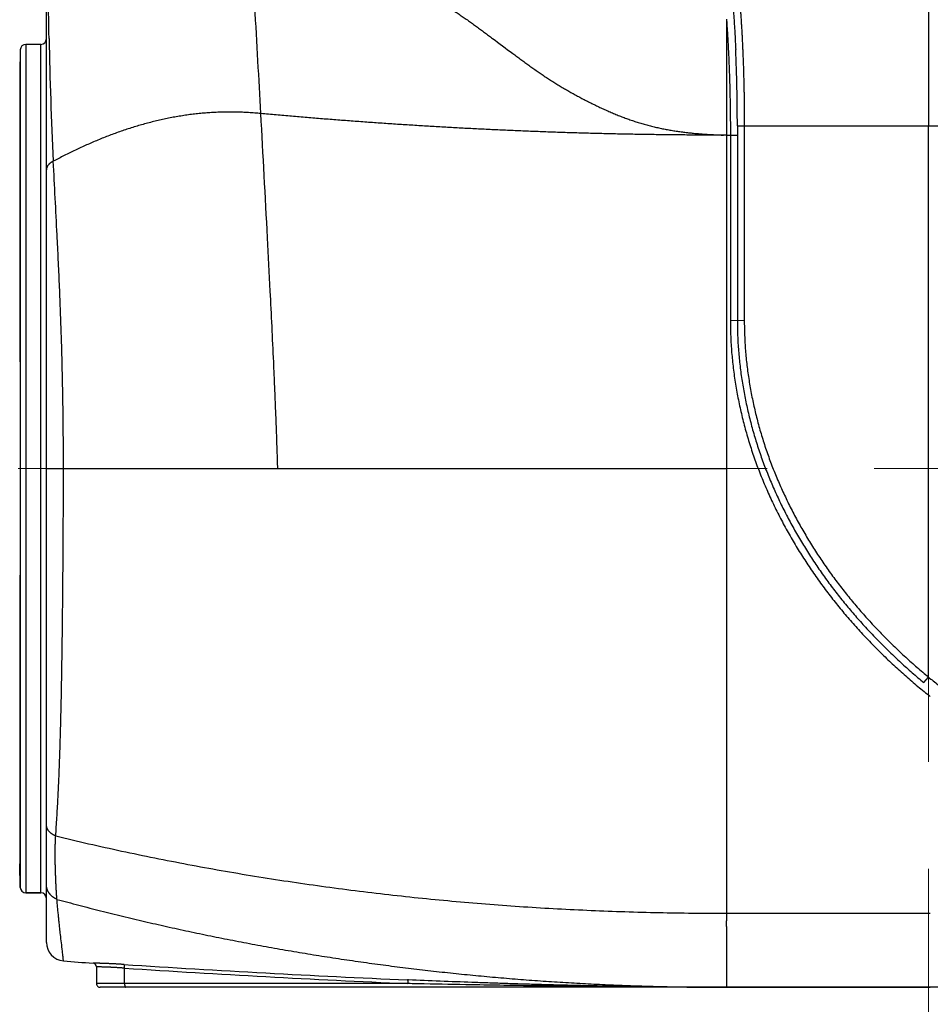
# Model space of a CAD drawing. Header units: millimetres. Extents: x 0 to 1071, y 0 to 742.
# Tile 92 of 130: x 400 to 425, y 430 to 457. Entities that reach past the tile are written whole.
import ezdxf

# ---------------------------------------------------------------- set-up
doc = ezdxf.new("R2010")
doc.units = ezdxf.units.MM
doc.header["$LTSCALE"] = 0.454724
doc.linetypes.add('CENTER', pattern=[50.8, 31.75, -6.35, 6.35, -6.35])
doc.layers.add('NoLayerName_001', color=7, linetype='Continuous')
doc.layers.add('NoLayerName_007', color=7, linetype='Continuous')
doc.styles.get("Standard").update_dxf_attribs({"font": 'txt', "bigfont": 'extfont2'})
doc.dimstyles.get("Standard").update_dxf_attribs({"dimtxt": 2.5, "dimasz": 2.5, "dimexe": 1, "dimexo": 1, "dimtad": 1, "dimdec": 3, "dimzin": 0, "dimdsep": 46, "dimtxsty": 'Standard', "dimcen": 2.5, "dimadec": 3, "dimazin": 0, "dimtfac": 0.75, "dimtdec": 3, "dimtmove": 0, "dimatfit": 3, "dimfxl": 1, "dimarcsym": 0})

# ---------------------------------------------------------------- blocks, each defined once
blk = doc.blocks.new('_OPEN30')
at = {"color": 0, "linetype": 'ByBlock', "lineweight": -2}
for p, q in [((-1, 0.267949), (0, 0)), ((0, 0), (-1, -0.267949)), ((0, 0), (-1, 0))]:
    blk.add_line(p, q, dxfattribs=at)
blk = doc.blocks.new('*D151')
at = {"layer": 'Defpoints', "color": 0}
for p in [(512.5, 482.5), (385.5, 464.297), (385.5, 393.75)]:
    blk.add_point(p, dxfattribs=at)
at = {"layer": 'NoLayerName_001', "color": 0, "linetype": 'Continuous', "lineweight": 13}
for p, q in [((512.5, 480), (512.5, 391.25)), ((385.5, 461.797), (385.5, 391.25)), ((508.75, 393.75), (389.25, 393.75))]:
    blk.add_line(p, q, dxfattribs=at)
at = {"layer": 'NoLayerName_001', "color": 0, "lineweight": 13, "xscale": 3.75, "yscale": 3.75, "zscale": 3.75, "rotation": 180}
blk.add_blockref('_OPEN30', (385.5, 393.75), dxfattribs=at)
at = {"layer": 'NoLayerName_001', "color": 0, "lineweight": 13, "xscale": 3.75, "yscale": 3.75, "zscale": 3.75}
blk.add_blockref('_OPEN30', (512.5, 393.75), dxfattribs=at)
at = {"layer": 'NoLayerName_001', "color": 0, "lineweight": 13, "insert": (449, 400.717), "char_height": 8.75, "attachment_point": 5}
blk.add_mtext('\\W0.8000;127', dxfattribs=at)

msp = doc.modelspace()

# ---------------------------------------------------------------- linework, layer by layer
at = {"layer": 'NoLayerName_001', "color": 4, "linetype": 'CENTER', "lineweight": 13}
for p, q in [((425.000062, 479.849), (425.000062, 423.599)), ((443.75, 444.449), (377.657276, 444.449))]:
    msp.add_line(p, q, dxfattribs=at)
at = {"layer": 'NoLayerName_001', "color": 60, "linetype": 'Continuous', "lineweight": 25}
for p, q in [((401.200062, 431.660208), (401.200062, 457.563842)), ((419.550064, 456.581567), (419.550062, 453.449)), ((400.646186, 455.899), (400.646186, 432.999)), ((401.050062, 455.899), (400.646186, 455.899)), ((401.050062, 432.999), (401.050062, 455.899)), ((400.496237, 455.752927), (400.479666, 455.120073)), ((400.496237, 455.752927), (400.496237, 433.145073)), ((400.479666, 455.120073), (400.479666, 447.329093)), ((419.843395, 453.699), (431.882492, 453.699)), ((419.843395, 453.699), (419.843395, 448.45094)), ((420.031333, 453.699), (420.031333, 448.45094)), ((425.000062, 438.822744), (425.000062, 453.699)), ((419.550062, 453.449), (419.855662, 453.449)), ((419.655662, 453.449), (419.655662, 448.450498)), ((419.655662, 448.450498), (420.031333, 448.45094)), ((401.200062, 444.449), (407.443538, 444.449)), ((400.479666, 441.568907), (400.479666, 433.777927)), ((424.876229, 438.672923), (425.000062, 438.822744)), ((400.496237, 433.145073), (400.479666, 433.777927)), ((401.050062, 432.999), (400.646186, 432.999)), ((402.550062, 430.999868), (402.550062, 430.549)), ((403.309258, 430.549), (403.309258, 430.965848)), ((410.963091, 430.549), (402.550062, 430.549)), ((410.963091, 430.549), (410.939352, 430.550009)), ((410.967218, 430.647868), (410.943805, 430.64886)), ((436.050062, 430.449), (402.650063, 430.449))]:
    msp.add_line(p, q, dxfattribs=at)
for centre, radius, start, end in [((401.050062, 456.049), 0.15, 270, 0), ((510.692362, 458.189357), 109.441469, 181.11744311, 182.85158082), ((400.646186, 455.749), 0.15, 90, 178.5), ((374.388617, 453.741025), 45.454797, 359.9470281, 2.5508567), ((437.766399, 454.493104), 20.212361, 230.8309691, 231.7817622), ((400.646186, 433.149), 0.15, 181.5, 270), ((401.050062, 432.849), 0.15, 0, 90), ((401.700062, 431.660208), 0.5, 180.0000492, 265.4367426), ((419.542545, 655.214581), 224.765272, 265.43674098, 265.64062231), ((402.450076, 430.99987), 0.099999, 359.99937, 85.6480175), ((425.932196, 776.409531), 346.085388, 266.2493083, 267.51783734), ((425.978564, 776.708915), 346.485448, 266.2486621, 267.51229326), ((402.650062, 430.549), 0.1, 180, 270.0000559)]:
    msp.add_arc(centre, radius, start, end, dxfattribs=at)
for points, knots in [([(401.271707, 456.055048), (401.270362, 456.126381), (401.267572, 456.269045), (401.263988, 456.483051), (401.260759, 456.697065), (401.258256, 456.887306), (401.256326, 457.053771), (401.255252, 457.172677), (401.254659, 457.267804), (401.254378, 457.339149), (401.254249, 457.410495), (401.254364, 457.458058), (401.254396, 457.48184)], [0, 0, 0, 0, 0.214036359, 0.428072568, 0.6421099, 0.856149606, 0.998844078, 1.141537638, 1.212883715, 1.284229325, 1.355574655, 1.426920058, 1.426920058, 1.426920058, 1.426920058]), ([(411.090007, 457.458181), (411.1299, 457.43723), (411.209891, 457.395697), (411.328695, 457.331148), (411.44681, 457.265318), (411.564112, 457.198018), (411.680642, 457.129369), (411.796397, 457.059412), (411.911384, 456.988206), (412.025609, 456.915807), (412.139081, 456.842267), (412.251819, 456.767645), (412.363858, 456.692003), (412.475234, 456.615403), (412.585982, 456.537901), (412.696144, 456.459566), (412.805793, 456.380509), (412.915001, 456.300839), (413.023838, 456.220662), (413.132378, 456.140086), (413.38511, 455.95138), (413.636786, 455.761266), (413.889977, 455.573182), (413.998776, 455.492962), (414.107938, 455.413233), (414.217549, 455.33412), (414.327694, 455.255749), (414.438454, 455.178247), (414.549912, 455.101744), (414.662123, 455.026345), (414.775132, 454.952146), (414.88898, 454.879244), (415.003717, 454.807748), (415.119357, 454.737719), (415.235855, 454.669124), (415.353178, 454.601946), (415.47129, 454.536168), (415.590148, 454.471752), (415.709763, 454.40876), (415.83001, 454.346972), (415.910851, 454.307127), (415.951188, 454.287036)], [0, 0, 0, 0, 0.135182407, 0.270383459, 0.405602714, 0.540837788, 0.676084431, 0.811336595, 0.946586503, 1.081824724, 1.21704071, 1.352233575, 1.487412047, 1.622583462, 1.75775335, 1.892925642, 2.028102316, 2.163282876, 2.298464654, 2.433644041, 2.568821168, 3.244691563, 3.37986441, 3.51503949, 3.650217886, 3.785396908, 3.920575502, 4.055755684, 4.190941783, 4.326131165, 4.4613191, 4.596504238, 4.731688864, 4.866876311, 5.002066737, 5.137258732, 5.272449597, 5.407636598, 5.542821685, 5.678008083, 5.81319877, 5.81319877, 5.81319877, 5.81319877]), ([(419.690536, 457.351966), (419.693007, 457.325553), (419.69801, 457.272733), (419.705139, 457.193469), (419.712056, 457.114185), (419.718729, 457.03488), (419.725179, 456.955556), (419.731413, 456.876215), (419.737434, 456.796856), (419.743249, 456.717481), (419.74886, 456.638091), (419.754272, 456.558687), (419.75949, 456.479269), (419.764517, 456.399839), (419.769358, 456.320397), (419.774017, 456.240944), (419.7785, 456.16148), (419.782808, 456.082008), (419.786949, 456.002527), (419.790921, 455.923039), (419.794751, 455.843545), (419.797153, 455.790542), (419.798373, 455.764042)], [0, 0, 0, 0, 0.079583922, 0.159168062, 0.238752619, 0.318337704, 0.397923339, 0.4775095, 0.557096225, 0.636683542, 0.716271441, 0.795859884, 0.875448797, 0.955038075, 1.034627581, 1.114217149, 1.193806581, 1.273395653, 1.352984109, 1.43257167, 1.512158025, 1.591742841, 1.591742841, 1.591742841, 1.591742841]), ([(419.889038, 457.286434), (419.890901, 457.265138), (419.894666, 457.22255), (419.900092, 457.158648), (419.905392, 457.094737), (419.910546, 457.030813), (419.915563, 456.966878), (419.920445, 456.902933), (419.925195, 456.838978), (419.929815, 456.775013), (419.934309, 456.71104), (419.938679, 456.647058), (419.942927, 456.583067), (419.947057, 456.519069), (419.951069, 456.455064), (419.956266, 456.369714), (419.962479, 456.263009), (419.969499, 456.134939), (419.976096, 456.006845), (419.982279, 455.878731), (419.988058, 455.750597), (419.993443, 455.622446), (419.998443, 455.494279), (420.003067, 455.366099), (420.007326, 455.237906), (420.011223, 455.109702), (420.014763, 454.981487), (420.017951, 454.853264), (420.02079, 454.725032), (420.023287, 454.596793), (420.025445, 454.468548), (420.027267, 454.340297), (420.028754, 454.212042), (420.029911, 454.083784), (420.030725, 453.955524), (420.031249, 453.827262), (420.031278, 453.741754), (420.031333, 453.699)], [0, 0, 0, 0, 0.064131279, 0.128262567, 0.19239386, 0.256525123, 0.320656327, 0.3847875, 0.448918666, 0.513049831, 0.577180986, 0.641312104, 0.705443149, 0.769574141, 0.833705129, 0.897836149, 1.026098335, 1.154360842, 1.282623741, 1.410887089, 1.539150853, 1.667414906, 1.795679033, 1.92394293, 2.052206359, 2.180469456, 2.308732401, 2.436995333, 2.565258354, 2.693521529, 2.821784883, 2.95004835, 3.078311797, 3.206575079, 3.33483804, 3.463100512, 3.591362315, 3.591362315, 3.591362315, 3.591362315]), ([(419.550213, 456.579232), (419.553889, 456.527154), (419.561418, 456.423007), (419.571653, 456.266713), (419.581281, 456.110379), (419.59021, 455.954), (419.59849, 455.797583), (419.606136, 455.641131), (419.61317, 455.484648), (419.619612, 455.328139), (419.625485, 455.171607), (419.63081, 455.015056), (419.635607, 454.85849), (419.639881, 454.701911), (419.643635, 454.545321), (419.646875, 454.38872), (419.649604, 454.232111), (419.651826, 454.075496), (419.65355, 453.918876), (419.654761, 453.762252), (419.655539, 453.605626), (419.655581, 453.501209), (419.655662, 453.449)], [0, 0, 0, 0, 0.156625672, 0.313253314, 0.469883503, 0.626516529, 0.783152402, 0.939790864, 1.096431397, 1.253073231, 1.409715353, 1.566356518, 1.722995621, 1.87963268, 2.036267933, 2.192901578, 2.349533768, 2.506164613, 2.662794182, 2.819422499, 2.97604955, 3.132675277, 3.132675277, 3.132675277, 3.132675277]), ([(415.951188, 454.287036), (415.991754, 454.267406), (416.072718, 454.227795), (416.195169, 454.170474), (416.318274, 454.114585), (416.442177, 454.06049), (416.566886, 454.008278), (416.692437, 453.958113), (416.818842, 453.910122), (416.946112, 453.864444), (417.074254, 453.821209), (417.203275, 453.780573), (417.333127, 453.742557), (417.463742, 453.70713), (417.595054, 453.674273), (417.726993, 453.643965), (417.859492, 453.616185), (417.992483, 453.590913), (418.125899, 453.56813), (418.259672, 453.547809), (418.393752, 453.529944), (418.528081, 453.514336), (418.662618, 453.500755), (418.797328, 453.488978), (418.932176, 453.478782), (419.067128, 453.469936), (419.202148, 453.462237), (419.337199, 453.455378), (419.427255, 453.451422), (419.472275, 453.449368)], [0, 0, 0, 0, 0.135197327, 0.270396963, 0.405592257, 0.540782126, 0.675971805, 0.811167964, 0.946368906, 1.081577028, 1.216801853, 1.352058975, 1.487353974, 1.622682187, 1.7580365, 1.893407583, 2.028783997, 2.16415231, 2.299497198, 2.434801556, 2.570052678, 2.705271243, 2.840482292, 2.975700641, 3.110931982, 3.246174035, 3.381417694, 3.516648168, 3.651846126, 3.651846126, 3.651846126, 3.651846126]), ([(406.986405, 454.032912), (406.931072, 454.037548), (406.820456, 454.047563), (406.654172, 454.058131), (406.487734, 454.066011), (406.321164, 454.070703), (406.154539, 454.07232), (405.987917, 454.070776), (405.82136, 454.065993), (405.654928, 454.05789), (405.48868, 454.046386), (405.322684, 454.031402), (405.156997, 454.013011), (404.991676, 453.991289), (404.826782, 453.966308), (404.662373, 453.938144), (404.498508, 453.906871), (404.335245, 453.872563), (404.172644, 453.835294), (404.010761, 453.795137), (403.849639, 453.752164), (403.689304, 453.706454), (403.529772, 453.658084), (403.371058, 453.607131), (403.213176, 453.553671), (403.056139, 453.497781), (402.899961, 453.439537), (402.744657, 453.379017), (402.590238, 453.316293), (402.436708, 453.251446), (402.284061, 453.184559), (402.132289, 453.115715), (401.981387, 453.044994), (401.831337, 452.972493), (401.682166, 452.898231), (401.53374, 452.822528), (401.435582, 452.770556), (401.386409, 452.744761)], [0, 0, 0, 0, 0.166580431, 0.33318694, 0.499808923, 0.666436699, 0.833061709, 0.999679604, 1.166292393, 1.332906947, 1.499535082, 1.666191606, 1.832884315, 1.999615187, 2.166382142, 2.333179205, 2.499996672, 2.666821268, 2.833636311, 3.000421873, 3.1671645, 3.333875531, 3.500567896, 3.667251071, 3.833931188, 4.000611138, 4.167290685, 4.333966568, 4.500632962, 4.667289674, 4.833942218, 5.000593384, 5.16724294, 5.333887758, 5.500521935, 5.667136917, 5.833721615, 5.833721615, 5.833721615, 5.833721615]), ([(401.386409, 452.744761), (401.383291, 452.743228), (401.377033, 452.740208), (401.367777, 452.735406), (401.358607, 452.730436), (401.349546, 452.725263), (401.340599, 452.719891), (401.331777, 452.714314), (401.323088, 452.708528), (401.314542, 452.702529), (401.306149, 452.696313), (401.297919, 452.689877), (401.289871, 452.683215), (401.282023, 452.676321), (401.274391, 452.66919), (401.266996, 452.661819), (401.259854, 452.654202), (401.252984, 452.646335), (401.246406, 452.638214), (401.240143, 452.629839), (401.234222, 452.621215), (401.228675, 452.612346), (401.22353, 452.603238), (401.218819, 452.593897), (401.214571, 452.584329), (401.210819, 452.574542), (401.20759, 452.564559), (401.204901, 452.554412), (401.202768, 452.54414), (401.201237, 452.533778), (401.200229, 452.523365), (401.200169, 452.516401), (401.200062, 452.512927)], [0, 0, 0, 0, 0.0104202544, 0.0208466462, 0.0312771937, 0.041710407, 0.0521453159, 0.0625814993, 0.0730191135, 0.0834589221, 0.0939023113, 0.1043493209, 0.1147967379, 0.125242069, 0.1356841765, 0.1461233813, 0.1565615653, 0.1670022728, 0.177450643, 0.1879072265, 0.1983663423, 0.2088242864, 0.2192801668, 0.229736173, 0.2401978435, 0.2506739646, 0.2611652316, 0.2716604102, 0.2821489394, 0.2926222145, 0.3030740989, 0.3135014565, 0.3135014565, 0.3135014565, 0.3135014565]), ([(401.660273, 444.449), (401.660113, 444.559684), (401.660028, 444.781054), (401.658495, 445.113108), (401.656119, 445.445164), (401.652749, 445.777215), (401.648424, 446.109259), (401.643131, 446.441291), (401.636872, 446.773307), (401.629644, 447.105305), (401.621447, 447.437278), (401.61228, 447.769225), (401.60214, 448.10114), (401.591027, 448.43302), (401.578941, 448.764861), (401.565872, 449.09666), (401.551901, 449.428418), (401.537124, 449.760138), (401.516504, 450.202389), (401.467121, 451.197309), (401.420573, 452.081545), (401.386409, 452.744761)], [0, 0, 0, 0, 0.332051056, 0.664109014, 0.996172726, 1.328241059, 1.660312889, 1.992387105, 2.324462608, 2.65653831, 2.988613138, 3.32068603, 3.652755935, 3.984821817, 4.316882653, 4.648937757, 4.980988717, 5.313037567, 5.645085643, 6.309181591, 8.301465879, 8.301465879, 8.301465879, 8.301465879]), ([(419.655662, 448.450498), (419.656366, 448.378455), (419.656738, 448.234344), (419.663521, 448.018267), (419.674142, 447.802349), (419.689378, 447.586702), (419.709039, 447.371421), (419.733067, 447.156585), (419.761364, 446.942272), (419.793843, 446.728554), (419.830407, 446.515499), (419.870965, 446.303172), (419.915412, 446.091629), (419.963732, 445.880936), (420.015945, 445.671165), (420.072067, 445.462384), (420.132098, 445.254665), (420.19597, 445.048064), (420.263624, 444.842646), (420.334999, 444.638475), (420.410035, 444.435613), (420.48867, 444.234123), (420.570848, 444.034067), (420.656505, 443.835494), (420.745566, 443.638437), (420.837962, 443.442927), (420.933623, 443.248994), (421.032476, 443.056665), (421.134453, 442.865972), (421.239482, 442.67694), (421.347504, 442.489605), (421.458476, 442.304005), (421.572353, 442.120178), (421.68909, 441.938163), (421.808641, 441.757999), (421.930959, 441.579721), (422.056012, 441.403371), (422.183721, 441.228947), (422.314135, 441.056539), (422.446815, 440.885838), (422.537703, 440.77397), (422.582847, 440.71779)], [0, 0, 0, 0, 0.216139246, 0.432305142, 0.648478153, 0.864645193, 1.080806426, 1.296966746, 1.513126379, 1.729283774, 1.945440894, 2.161596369, 2.377745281, 2.593891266, 2.810045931, 3.026222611, 3.242430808, 3.458668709, 3.67493107, 3.891210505, 4.107497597, 4.323781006, 4.540047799, 4.756294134, 4.972529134, 5.188760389, 5.404992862, 5.621228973, 5.837468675, 6.053709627, 6.269949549, 6.48618713, 6.702420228, 6.91864582, 7.134860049, 7.351058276, 7.567236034, 7.783400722, 7.999567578, 8.215750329, 8.431961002, 8.431961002, 8.431961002, 8.431961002]), ([(419.843403, 448.45094), (419.844057, 448.382137), (419.844409, 448.244508), (419.850677, 448.038144), (419.860497, 447.831923), (419.874597, 447.625946), (419.892801, 447.420297), (419.91504, 447.215047), (419.94121, 447.010263), (419.971222, 446.806007), (420.005013, 446.602344), (420.042521, 446.399337), (420.083679, 446.197042), (420.128469, 445.99552), (420.176897, 445.794831), (420.228967, 445.595036), (420.284667, 445.396197), (420.343942, 445.198368), (420.406738, 445.001606), (420.473001, 444.80597), (420.542679, 444.611518), (420.615717, 444.418307), (420.692066, 444.226392), (420.771669, 444.03582), (420.854459, 443.846623), (420.940374, 443.658828), (421.029349, 443.472464), (421.121322, 443.287559), (421.21623, 443.10414), (421.314008, 442.922234), (421.414604, 442.741872), (421.517978, 442.56309), (421.624088, 442.385923), (421.732892, 442.210407), (421.84435, 442.036576), (421.958417, 441.864464), (422.075064, 441.694108), (422.194219, 441.525508), (422.31593, 441.358746), (422.439784, 441.193543), (422.52466, 441.085171), (422.566812, 441.030761)], [0, 0, 0, 0, 0.20641953, 0.412862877, 0.619311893, 0.825754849, 1.032192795, 1.238630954, 1.445069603, 1.651506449, 1.857941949, 2.064374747, 2.270801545, 2.477226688, 2.683660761, 2.890115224, 3.096597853, 3.303106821, 3.509637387, 3.716182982, 3.922735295, 4.129284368, 4.335818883, 4.542335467, 4.748842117, 4.95534549, 5.161849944, 5.368357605, 5.574868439, 5.781380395, 5.987891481, 6.194400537, 6.400905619, 6.607403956, 6.813891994, 7.020365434, 7.226820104, 7.43326268, 7.639707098, 7.846165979, 8.052650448, 8.052650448, 8.052650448, 8.052650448]), ([(420.031333, 448.45094), (420.031984, 448.383151), (420.032342, 448.24755), (420.038549, 448.044229), (420.04827, 447.84105), (420.062233, 447.638114), (420.080262, 447.435505), (420.102285, 447.233292), (420.128198, 447.031542), (420.157907, 446.830317), (420.191352, 446.629682), (420.228472, 446.429697), (420.269199, 446.23042), (420.313516, 446.03191), (420.361429, 445.834227), (420.412941, 445.637432), (420.468041, 445.441586), (420.526672, 445.246742), (420.58878, 445.052956), (420.654312, 444.860286), (420.723213, 444.668789), (420.795429, 444.478521), (420.870908, 444.289538), (420.949595, 444.101882), (421.031424, 443.915587), (421.11633, 443.730679), (421.204252, 443.547186), (421.295127, 443.365134), (421.388891, 443.184552), (421.485481, 443.005463), (421.584844, 442.8279), (421.686941, 442.651897), (421.791731, 442.477488), (421.899171, 442.304708), (422.009223, 442.133592), (422.121841, 441.964171), (422.236997, 441.796483), (422.354619, 441.630526), (422.474754, 441.466382), (422.596995, 441.303775), (422.680756, 441.197108), (422.722356, 441.143553)], [0, 0, 0, 0, 0.203376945, 0.406777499, 0.610183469, 0.813583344, 1.01697841, 1.220373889, 1.423769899, 1.627163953, 1.830556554, 2.033946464, 2.237330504, 2.44071295, 2.644104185, 2.847515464, 3.050954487, 3.25441959, 3.457906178, 3.661407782, 3.864916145, 4.068421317, 4.271911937, 4.475384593, 4.678847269, 4.882306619, 5.085766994, 5.289230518, 5.492697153, 5.696164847, 5.899631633, 6.103096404, 6.306557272, 6.510011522, 6.713455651, 6.916885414, 7.120296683, 7.323696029, 7.52709718, 7.730512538, 7.93395301, 7.93395301, 7.93395301, 7.93395301]), ([(401.450996, 434.533054), (401.456496, 434.615536), (401.467736, 434.780484), (401.483157, 435.028001), (401.497687, 435.275573), (401.511149, 435.523204), (401.52356, 435.770891), (401.53497, 436.018625), (401.545449, 436.2664), (401.555059, 436.514211), (401.563866, 436.762051), (401.571933, 437.009915), (401.57932, 437.2578), (401.586088, 437.505703), (401.592299, 437.75362), (401.599919, 438.084192), (401.608322, 438.497431), (401.616956, 438.993345), (401.624503, 439.489275), (401.632195, 440.067877), (401.6405, 440.811814), (401.6485, 441.721094), (401.654864, 442.630387), (401.658731, 443.457026), (401.660169, 444.035677), (401.660234, 444.366335), (401.660274, 444.449)], [0, 0, 0, 0, 0.247994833, 0.495991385, 0.743988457, 0.99198514, 1.239981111, 1.487977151, 1.735973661, 1.983970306, 2.231966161, 2.4799612, 2.727956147, 2.975951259, 3.223946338, 3.471940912, 3.96792913, 4.4639174, 4.959904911, 5.455892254, 6.19987474, 7.191854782, 8.183834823, 8.9278174, 9.671798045, 9.919791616, 9.919791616, 9.919791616, 9.919791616]), ([(422.566812, 441.030761), (422.609745, 440.976949), (422.695064, 440.868867), (422.826392, 440.709409), (422.959678, 440.551532), (423.09524, 440.395539), (423.232933, 440.241372), (423.372735, 440.089071), (423.514592, 439.938648), (423.658457, 439.790124), (423.804282, 439.643519), (423.95202, 439.498852), (424.101621, 439.356141), (424.253043, 439.21541), (424.406219, 439.076656), (424.561172, 438.939984), (424.717589, 438.805095), (424.823494, 438.717136), (424.876229, 438.672923)], [0, 0, 0, 0, 0.206519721, 0.413082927, 0.619695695, 0.826355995, 1.033057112, 1.23979132, 1.446549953, 1.653323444, 1.86010136, 2.066872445, 2.273624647, 2.480345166, 2.68702048, 2.893636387, 3.100178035, 3.306629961, 3.306629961, 3.306629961, 3.306629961]), ([(422.722356, 441.143553), (422.764723, 441.090588), (422.848919, 440.984206), (422.978504, 440.827258), (423.110011, 440.671867), (423.243752, 440.518331), (423.379586, 440.366591), (423.517491, 440.216687), (423.657412, 440.068632), (423.799306, 439.922445), (423.943123, 439.778145), (424.088817, 439.635751), (424.236341, 439.49528), (424.385651, 439.356756), (424.536683, 439.220175), (424.689457, 439.08564), (424.84367, 438.952858), (424.948074, 438.866269), (425.000062, 438.822744)], [0, 0, 0, 0, 0.203475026, 0.406992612, 0.610558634, 0.814171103, 1.017823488, 1.221508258, 1.425216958, 1.628940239, 1.832667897, 2.036388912, 2.24009148, 2.443763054, 2.647390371, 2.850959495, 3.054455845, 3.257864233, 3.257864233, 3.257864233, 3.257864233]), ([(422.582847, 440.71779), (422.628813, 440.662264), (422.720171, 440.550713), (422.860737, 440.386301), (423.003366, 440.223618), (423.148388, 440.062993), (423.29565, 439.904361), (423.445126, 439.747765), (423.596757, 439.593217), (423.750491, 439.440739), (423.906275, 439.290349), (424.064057, 439.142068), (424.223782, 438.995913), (424.385405, 438.851911), (424.548851, 438.710056), (424.714142, 438.57046), (424.880951, 438.4328), (424.993843, 438.343159), (425.050062, 438.298084)], [0, 0, 0, 0, 0.216248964, 0.432544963, 0.648894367, 0.865295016, 1.081739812, 1.29822052, 1.514727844, 1.73125147, 1.947780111, 2.164301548, 2.380802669, 2.597269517, 2.813687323, 3.030040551, 3.246312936, 3.462487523, 3.462487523, 3.462487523, 3.462487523]), ([(401.450996, 434.533054), (401.446683, 434.53489), (401.43802, 434.538484), (401.425226, 434.544349), (401.412562, 434.550504), (401.400064, 434.557005), (401.387741, 434.563839), (401.375609, 434.571014), (401.363684, 434.578533), (401.351981, 434.586398), (401.340514, 434.594611), (401.329305, 434.603176), (401.318377, 434.612094), (401.307754, 434.62137), (401.297461, 434.631003), (401.287522, 434.640998), (401.277962, 434.651356), (401.268805, 434.662078), (401.26008, 434.673164), (401.251815, 434.684605), (401.244042, 434.696389), (401.236795, 434.708505), (401.230106, 434.720938), (401.224009, 434.733677), (401.218536, 434.746708), (401.213727, 434.760012), (401.209601, 434.773556), (401.206179, 434.787295), (401.203474, 434.801185), (401.201539, 434.815181), (401.20027, 434.829236), (401.200196, 434.838631), (401.200062, 434.843319)], [0, 0, 0, 0, 0.0140616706, 0.0281345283, 0.0422153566, 0.0563016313, 0.0703915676, 0.0844841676, 0.0985792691, 0.1126775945, 0.1267805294, 0.1408861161, 0.1549902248, 0.1690902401, 0.1831852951, 0.1972764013, 0.2113665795, 0.2254609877, 0.2395654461, 0.2536771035, 0.2677907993, 0.2819038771, 0.2960164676, 0.3101317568, 0.324256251, 0.3383984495, 0.3525540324, 0.3667107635, 0.3808574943, 0.3949847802, 0.4090854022, 0.4231549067, 0.4231549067, 0.4231549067, 0.4231549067]), ([(401.485135, 432.823308), (401.483538, 432.842253), (401.480216, 432.880133), (401.476, 432.937016), (401.472162, 432.993927), (401.468726, 433.050867), (401.465604, 433.107826), (401.462741, 433.1648), (401.460065, 433.221781), (401.457535, 433.278766), (401.455146, 433.335755), (401.452885, 433.392747), (401.450026, 433.468742), (401.446727, 433.563747), (401.443684, 433.658762), (401.441482, 433.734783), (401.439998, 433.791804), (401.438718, 433.848829), (401.437684, 433.905859), (401.436936, 433.962894), (401.436513, 434.019934), (401.436458, 434.076978), (401.436799, 434.134025), (401.437541, 434.19107), (401.438694, 434.248109), (401.440267, 434.305137), (401.442263, 434.362151), (401.444712, 434.419145), (401.447548, 434.476118), (401.449884, 434.514074), (401.450996, 434.533054)], [0, 0, 0, 0, 0.057036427, 0.114073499, 0.171113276, 0.228156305, 0.285201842, 0.342248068, 0.399292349, 0.456333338, 0.513371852, 0.570408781, 0.627444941, 0.741517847, 0.855595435, 0.912635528, 0.969675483, 1.026714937, 1.083753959, 1.140793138, 1.197833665, 1.254877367, 1.311924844, 1.368974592, 1.42602514, 1.483075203, 1.54012369, 1.597169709, 1.654212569, 1.711251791, 1.711251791, 1.711251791, 1.711251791]), ([(401.450996, 434.533054), (401.747175, 434.46362), (402.338945, 434.321984), (403.230484, 434.126052), (404.124237, 433.939923), (405.020456, 433.765341), (405.918859, 433.601784), (406.819306, 433.449342), (407.721618, 433.307936), (408.625629, 433.177537), (409.531168, 433.058098), (410.438067, 432.949582), (411.346171, 432.851939), (412.25533, 432.765078), (413.165406, 432.688906), (414.076259, 432.623335), (414.987752, 432.568265), (415.899749, 432.523634), (416.81211, 432.489237), (417.724699, 432.465406), (418.637375, 432.450472), (419.245855, 432.450306), (419.550062, 432.449)], [0, 0, 0, 0, 0.912624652, 1.825401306, 2.738318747, 3.65136282, 4.56451653, 5.477760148, 6.391071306, 7.304425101, 8.217794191, 9.131148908, 10.044466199, 10.95774441, 11.870982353, 12.784175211, 13.697314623, 14.610388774, 15.523382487, 16.436277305, 17.349051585, 18.261680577, 18.261680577, 18.261680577, 18.261680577]), ([(401.277278, 432.986232), (401.274892, 432.989674), (401.270044, 432.996511), (401.263215, 433.007076), (401.256656, 433.017823), (401.250424, 433.028774), (401.244513, 433.039911), (401.238937, 433.051226), (401.233703, 433.062709), (401.228821, 433.074349), (401.224297, 433.086138), (401.220143, 433.098064), (401.216366, 433.110118), (401.212971, 433.122285), (401.209961, 433.134552), (401.20734, 433.146904), (401.205111, 433.159327), (401.20328, 433.171807), (401.201846, 433.184329), (401.200829, 433.19688), (401.200169, 433.209443), (401.200132, 433.217825), (401.200062, 433.222012)], [0, 0, 0, 0, 0.0125636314, 0.025141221, 0.0377305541, 0.0503295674, 0.0629363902, 0.0755493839, 0.0881671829, 0.1007887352, 0.1134133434, 0.1260407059, 0.1386706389, 0.1513014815, 0.1639309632, 0.1765568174, 0.1891768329, 0.2017889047, 0.2143910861, 0.2269816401, 0.2395590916, 0.2521222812, 0.2521222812, 0.2521222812, 0.2521222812]), ([(401.485135, 432.823308), (401.48106, 432.825083), (401.472871, 432.828559), (401.460786, 432.834228), (401.448825, 432.840171), (401.437018, 432.846434), (401.42537, 432.853001), (401.413894, 432.859874), (401.402599, 432.86705), (401.391495, 432.874525), (401.380594, 432.882299), (401.369904, 432.890368), (401.359437, 432.89873), (401.349205, 432.90738), (401.339219, 432.91631), (401.329492, 432.925517), (401.320034, 432.934992), (401.31086, 432.944731), (401.301977, 432.954724), (401.293411, 432.964976), (401.285123, 432.975442), (401.279919, 432.982656), (401.277278, 432.986232)], [0, 0, 0, 0, 0.0133361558, 0.0266830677, 0.0400391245, 0.0534028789, 0.0667730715, 0.0801486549, 0.0935288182, 0.1069130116, 0.1203009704, 0.1336927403, 0.1470883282, 0.1604856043, 0.1738817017, 0.1872740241, 0.200660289, 0.2140385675, 0.2274073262, 0.2407654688, 0.2541123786, 0.2674479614, 0.2674479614, 0.2674479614, 0.2674479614]), ([(401.485135, 432.823309), (401.681272, 432.7709), (402.073212, 432.664761), (402.66323, 432.513454), (403.254468, 432.366873), (403.847095, 432.225878), (404.440988, 432.090247), (405.036106, 431.960051), (405.632384, 431.835281), (406.229765, 431.715949), (406.828195, 431.602056), (407.427621, 431.493592), (408.027996, 431.390553), (408.629269, 431.292931), (409.23139, 431.200719), (409.83431, 431.113911), (410.43798, 431.032501), (411.042352, 430.95648), (411.647376, 430.885832), (412.253005, 430.820541), (412.859191, 430.760589), (413.465887, 430.705961), (414.073046, 430.656639), (414.680619, 430.612607), (415.288558, 430.573849), (415.896812, 430.540345), (416.505331, 430.512063), (417.114061, 430.488993), (417.72295, 430.471052), (418.331946, 430.458429), (418.940994, 430.450298), (419.347047, 430.449847), (419.550062, 430.449)], [0, 0, 0, 0, 0.609053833, 1.218152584, 1.827287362, 2.436449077, 3.045628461, 3.654816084, 4.264002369, 4.873178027, 5.482340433, 6.091492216, 6.700635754, 7.309773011, 7.918905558, 8.52803458, 9.13716089, 9.746285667, 10.35541167, 10.964541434, 11.573676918, 12.182819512, 12.791970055, 13.401128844, 14.010295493, 14.619466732, 15.228636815, 15.837799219, 16.44694671, 17.056071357, 17.665164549, 18.274217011, 18.274217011, 18.274217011, 18.274217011]), ([(401.660283, 431.161793), (401.659581, 431.169185), (401.658242, 431.183978), (401.655841, 431.206125), (401.653664, 431.228297), (401.650493, 431.257829), (401.64645, 431.294737), (401.63986, 431.353777), (401.617913, 431.545596), (401.593461, 431.752075), (401.570251, 431.958697), (401.561296, 432.039889), (401.553301, 432.113715), (401.546224, 432.180171), (401.539272, 432.246641), (401.532452, 432.313124), (401.52577, 432.379621), (401.519234, 432.446133), (401.512849, 432.51266), (401.506618, 432.579201), (401.50054, 432.645757), (401.494623, 432.712327), (401.489491, 432.771511), (401.486386, 432.80851), (401.485136, 432.823309)], [0, 0, 0, 0, 0.022274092, 0.044558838, 0.06683042, 0.089107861, 0.133664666, 0.178218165, 0.267327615, 0.712872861, 0.801982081, 0.891091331, 0.957923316, 1.02475535, 1.091587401, 1.15841947, 1.225251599, 1.292083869, 1.35891632, 1.425748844, 1.492581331, 1.559413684, 1.626245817, 1.670800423, 1.670800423, 1.670800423, 1.670800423]), ([(403.292959, 431.065406), (403.280598, 431.066202), (403.255877, 431.06781), (403.218789, 431.070125), (403.181698, 431.072379), (403.144602, 431.07456), (403.107501, 431.076669), (403.070397, 431.078703), (403.033288, 431.080661), (402.996176, 431.082541), (402.95906, 431.084341), (402.92194, 431.086059), (402.884816, 431.087692), (402.847689, 431.089236), (402.810557, 431.090687), (402.773422, 431.092042), (402.736284, 431.093309), (402.699144, 431.094491), (402.668191, 431.095413), (402.643428, 431.096095), (402.624854, 431.096573), (402.606279, 431.09701), (402.575319, 431.097668), (402.538164, 431.098207), (402.494826, 431.099414), (402.470051, 431.099472), (402.457664, 431.099579)], [0, 0, 0, 0, 0.0371596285, 0.0743194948, 0.111479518, 0.148639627, 0.185799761, 0.2229598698, 0.2601199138, 0.2972798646, 0.3344397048, 0.3715994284, 0.4087590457, 0.4459185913, 0.4830781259, 0.5202377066, 0.5573973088, 0.5945568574, 0.6317162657, 0.6502959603, 0.668875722, 0.687455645, 0.7060358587, 0.7617760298, 0.7989318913, 0.8360951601, 0.8360951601, 0.8360951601, 0.8360951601]), ([(403.309264, 430.965848), (403.30933, 430.966995), (403.309469, 430.969289), (403.309637, 430.972731), (403.309781, 430.976173), (403.309894, 430.979616), (403.309977, 430.98306), (403.310029, 430.986507), (403.310049, 430.989956), (403.310035, 430.993408), (403.309987, 430.996865), (403.309904, 431.000326), (403.309785, 431.003792), (403.309629, 431.00726), (403.309435, 431.010729), (403.3092, 431.014193), (403.308924, 431.017649), (403.308605, 431.021093), (403.308242, 431.024521), (403.307834, 431.027928), (403.307379, 431.031311), (403.306876, 431.034667), (403.306318, 431.038001), (403.305674, 431.04132), (403.304914, 431.044635), (403.304007, 431.047958), (403.302927, 431.051304), (403.301635, 431.054673), (403.300163, 431.058048), (403.298371, 431.061192), (403.296132, 431.064039), (403.293943, 431.064874), (403.292959, 431.065406)], [0, 0, 0, 0, 0.0034477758, 0.0068936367, 0.0103383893, 0.0137828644, 0.0172279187, 0.0206744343, 0.0241233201, 0.0275755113, 0.0310319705, 0.0344936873, 0.0379616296, 0.0414348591, 0.0449099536, 0.0483833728, 0.0518516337, 0.0553113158, 0.0587590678, 0.0621916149, 0.0656057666, 0.0689984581, 0.072372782, 0.0757457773, 0.0791382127, 0.0825734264, 0.0860776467, 0.089680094, 0.0934002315, 0.0970943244, 0.1005839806, 0.1039407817, 0.1039407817, 0.1039407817, 0.1039407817]), ([(403.309258, 430.965848), (403.297594, 430.966673), (403.274267, 430.968343), (403.239269, 430.970741), (403.204266, 430.973072), (403.169258, 430.975324), (403.134246, 430.977498), (403.099228, 430.97959), (403.064205, 430.981599), (403.029178, 430.983522), (402.994146, 430.985358), (402.963002, 430.98691), (402.935748, 430.988207), (402.912386, 430.989277), (402.889022, 430.990304), (402.865656, 430.991288), (402.842288, 430.992226), (402.818918, 430.99312), (402.795547, 430.993969), (402.772174, 430.994772), (402.748799, 430.995529), (402.725423, 430.996238), (402.702045, 430.996896), (402.678667, 430.997501), (402.651389, 430.99813), (402.628008, 430.998651), (402.608523, 430.999014), (402.596833, 430.999177), (402.585137, 430.999304), (402.573451, 430.999757), (402.561753, 430.999559), (402.553963, 430.999796), (402.550062, 430.999868)], [0, 0, 0, 0, 0.0350800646, 0.0701602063, 0.1052403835, 0.1403205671, 0.1754007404, 0.2104808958, 0.2455610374, 0.2806411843, 0.315721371, 0.3508015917, 0.3741883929, 0.3975751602, 0.4209618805, 0.4443485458, 0.4677351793, 0.49112184, 0.5145085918, 0.5378955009, 0.5612826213, 0.5846697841, 0.6080566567, 0.6314429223, 0.6548285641, 0.6899113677, 0.7016039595, 0.7132922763, 0.7249852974, 0.7366944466, 0.7483678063, 0.7600712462, 0.7600712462, 0.7600712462, 0.7600712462]), ([(403.309258, 430.549), (403.309263, 430.547821), (403.309265, 430.545464), (403.309307, 430.541929), (403.309375, 430.538396), (403.309475, 430.534863), (403.309606, 430.531332), (403.309771, 430.5278), (403.309972, 430.524268), (403.310209, 430.520734), (403.310485, 430.517197), (403.310801, 430.513658), (403.311159, 430.510116), (403.311559, 430.506573), (403.312002, 430.503031), (403.312486, 430.499496), (403.313011, 430.495972), (403.313575, 430.492463), (403.314179, 430.488975), (403.31482, 430.485512), (403.315499, 430.482078), (403.316215, 430.478678), (403.316967, 430.475308), (403.317799, 430.471964), (403.318762, 430.468636), (403.319906, 430.465313), (403.32128, 430.461982), (403.32294, 430.458643), (403.324874, 430.455308), (403.327117, 430.452269), (403.329825, 430.449579), (403.332247, 430.449303), (403.333339, 430.449)], [0, 0, 0, 0, 0.0035370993, 0.0070719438, 0.0106054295, 0.0141384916, 0.0176721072, 0.0212072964, 0.0247451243, 0.0282867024, 0.03183319, 0.0353857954, 0.0389457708, 0.0425128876, 0.0460833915, 0.0496530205, 0.0532175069, 0.0567725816, 0.0603139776, 0.0638374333, 0.0673386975, 0.0708135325, 0.0742607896, 0.0776976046, 0.0811504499, 0.0846507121, 0.0882358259, 0.0919497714, 0.0958380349, 0.0997524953, 0.1033804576, 0.1067798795, 0.1067798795, 0.1067798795, 0.1067798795]), ([(410.963091, 430.549), (410.963133, 430.550162), (410.963224, 430.552484), (410.96332, 430.555968), (410.963392, 430.559452), (410.963432, 430.562935), (410.963442, 430.56642), (410.963419, 430.569906), (410.963362, 430.573394), (410.963271, 430.576885), (410.963143, 430.580379), (410.962977, 430.583878), (410.962773, 430.587381), (410.962529, 430.590887), (410.962244, 430.594393), (410.961919, 430.597894), (410.961553, 430.601385), (410.961145, 430.604863), (410.960696, 430.608322), (410.960205, 430.611759), (410.959671, 430.615168), (410.959094, 430.618547), (410.958472, 430.621899), (410.957765, 430.625231), (410.956933, 430.628554), (410.955937, 430.631882), (410.954738, 430.635229), (410.953289, 430.638597), (410.951613, 430.641972), (410.949622, 430.645086), (410.947167, 430.647876), (410.944847, 430.648437), (410.943805, 430.648856)], [0, 0, 0, 0, 0.0034872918, 0.0069724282, 0.0104562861, 0.0139397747, 0.0174238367, 0.0209094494, 0.0243976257, 0.0278894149, 0.0313859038, 0.0348882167, 0.0383974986, 0.041913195, 0.0454316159, 0.0489487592, 0.0524606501, 0.0559633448, 0.0594529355, 0.0629255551, 0.0663773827, 0.0698046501, 0.0732080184, 0.076605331, 0.0800208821, 0.0834826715, 0.0870230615, 0.0906790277, 0.0944840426, 0.0982874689, 0.1018407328, 0.1052122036, 0.1052122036, 0.1052122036, 0.1052122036]), ([(419.550062, 430.449), (419.263808, 430.449389), (418.691296, 430.449611), (417.832535, 430.453283), (416.973784, 430.458802), (416.115046, 430.466424), (415.256326, 430.475949), (414.397625, 430.487299), (413.538948, 430.500355), (412.537191, 430.517495), (411.678575, 430.533948), (411.106188, 430.546017), (410.963091, 430.549)], [0, 0, 0, 0, 0.858765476, 1.717532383, 2.576300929, 3.435071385, 4.293844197, 5.152619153, 6.011395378, 6.870171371, 8.158330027, 8.587713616, 8.587713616, 8.587713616, 8.587713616]), ([(419.550062, 430.449), (419.40697, 430.449195), (419.120785, 430.449302), (418.691509, 430.451153), (418.262239, 430.453978), (417.832975, 430.457932), (417.403721, 430.462936), (416.974478, 430.468975), (416.545248, 430.47602), (416.116034, 430.484047), (415.686837, 430.493029), (415.257657, 430.502943), (414.828498, 430.513763), (414.399359, 430.525464), (413.970244, 430.53802), (413.541154, 430.551408), (413.112089, 430.565594), (412.540044, 430.585588), (411.825052, 430.61219), (411.25317, 430.636203), (410.967218, 430.647868)], [0, 0, 0, 0, 0.429277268, 0.85855554, 1.287835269, 1.717116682, 2.146399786, 2.575684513, 3.004971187, 3.434260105, 3.863551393, 4.292845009, 4.722140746, 5.15143824, 5.58073697, 6.010036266, 6.439335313, 6.868633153, 7.727220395, 8.585788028, 8.585788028, 8.585788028, 8.585788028])]:
    msp.add_open_spline(points, degree=3, knots=knots, dxfattribs=at)
at = {"layer": 'NoLayerName_007', "color": 60, "linetype": 'Continuous', "lineweight": 25}
for p, q in [((425.000062, 459.699), (425.000062, 453.699)), ((419.550052, 453.449), (419.550054, 444.449)), ((407.443538, 444.449), (419.550062, 444.449)), ((419.550119, 444.449), (419.550121, 432.449)), ((400.479666, 433.777927), (400.496237, 433.145073)), ((400.646186, 432.999), (401.050062, 432.999)), ((419.550062, 432.449), (419.550062, 432.265406)), ((419.550062, 432.449), (425.050062, 432.449)), ((419.550062, 431.541786), (419.550062, 430.449)), ((419.550062, 430.449), (425.050062, 430.449))]:
    msp.add_line(p, q, dxfattribs=at)
for points, knots in [([(406.986405, 454.032912), (406.960398, 454.505696), (406.907944, 455.468805), (406.778912, 457.744965), (406.65412, 459.757873), (406.571569, 461.298935), (406.557108, 461.544025), (406.554084, 461.596547), (406.551342, 461.631512), (406.550062, 461.649)], [0, 0, 0, 0, 1.420498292, 2.893607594, 6.839435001, 7.470767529, 7.523378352, 7.575988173, 7.628591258, 7.628591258, 7.628591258, 7.628591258]), ([(419.472366, 453.449021), (419.333434, 453.449292), (419.055569, 453.449542), (418.638773, 453.451671), (418.221983, 453.454879), (417.805201, 453.459379), (417.388435, 453.465145), (416.971689, 453.472213), (416.554967, 453.480605), (416.138276, 453.490346), (415.721619, 453.501461), (415.305002, 453.513937), (414.888428, 453.527761), (414.4719, 453.54292), (414.055423, 453.5594), (413.639, 453.577188), (413.222635, 453.596271), (412.806331, 453.616636), (412.390092, 453.638271), (411.973921, 453.661167), (411.55782, 453.685317), (411.141793, 453.71071), (410.725843, 453.737338), (410.309972, 453.765193), (409.894182, 453.794264), (409.478479, 453.824547), (409.062867, 453.856059), (408.647352, 453.888822), (408.23194, 453.922839), (407.816641, 453.958182), (407.401442, 453.99466), (407.12476, 454.020269), (406.986405, 454.032912)], [0, 0, 0, 0, 0.416795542, 0.833595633, 1.250398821, 1.667203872, 2.08400977, 2.500815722, 2.917621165, 3.334425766, 3.751229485, 4.168032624, 4.584835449, 5.001638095, 5.418440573, 5.835242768, 6.252044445, 6.668845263, 7.085645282, 7.502445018, 7.919244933, 8.336045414, 8.752846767, 9.169649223, 9.586452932, 10.003257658, 10.420062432, 10.836866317, 11.25366854, 11.67046849, 12.087265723, 12.504059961, 12.504059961, 12.504059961, 12.504059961]), ([(407.443538, 444.449), (407.438379, 444.608832), (407.428386, 444.928507), (407.41145, 445.407956), (407.393468, 445.887368), (407.374319, 446.366737), (407.354155, 446.846068), (407.326021, 447.485128), (407.28876, 448.283862), (407.233539, 449.401935), (407.134389, 451.318375), (407.046595, 452.915125), (406.986405, 454.032912)], [0, 0, 0, 0, 0.479746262, 0.959492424, 1.439240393, 1.918991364, 2.398745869, 2.878503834, 3.838026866, 4.797550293, 6.23680987, 9.595028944, 9.595028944, 9.595028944, 9.595028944]), ([(419.550062, 453.449), (419.548767, 453.448991), (419.546176, 453.448985), (419.54229, 453.448905), (419.538405, 453.448797), (419.533225, 453.448621), (419.528046, 453.448423), (419.522866, 453.44825), (419.518981, 453.448145), (419.515097, 453.448075), (419.511212, 453.448053), (419.507328, 453.448091), (419.503444, 453.448176), (419.49956, 453.448296), (419.494381, 453.448489), (419.489202, 453.448705), (419.484022, 453.448898), (419.480137, 453.449018), (419.476252, 453.44911), (419.473661, 453.449122), (419.472366, 453.449135)], [0, 0, 0, 0, 0.00388609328, 0.00777250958, 0.011659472, 0.01554689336, 0.02332184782, 0.02720860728, 0.03109448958, 0.03497944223, 0.03886373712, 0.04274804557, 0.04663303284, 0.05051895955, 0.05440576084, 0.06218074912, 0.06606815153, 0.06995507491, 0.07384144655, 0.07772751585, 0.07772751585, 0.07772751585, 0.07772751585]), ([(419.550062, 432.265406), (419.549331, 432.260092), (419.54774, 432.24948), (419.546124, 432.233458), (419.544913, 432.217397), (419.54415, 432.201299), (419.543769, 432.185187), (419.543732, 432.169074), (419.543994, 432.152972), (419.544503, 432.136884), (419.545201, 432.120809), (419.546593, 432.09403), (419.548227, 432.067264), (419.549644, 432.040485), (419.550429, 432.024413), (419.551129, 432.008338), (419.551728, 431.992259), (419.552209, 431.976177), (419.552555, 431.960091), (419.552784, 431.944004), (419.552914, 431.927914), (419.552963, 431.911823), (419.552944, 431.890368), (419.552783, 431.858188), (419.552564, 431.826008), (419.552491, 431.799193), (419.552498, 431.783106), (419.552572, 431.761655), (419.552786, 431.729472), (419.553077, 431.697287), (419.553221, 431.67046), (419.553251, 431.654361), (419.553205, 431.638264), (419.55306, 431.622169), (419.552794, 431.606078), (419.552389, 431.589992), (419.551813, 431.573914), (419.55108, 431.557842), (419.550384, 431.547139), (419.550062, 431.541786)], [0, 0, 0, 0, 0.0160901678, 0.0321870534, 0.0482935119, 0.0644084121, 0.0805270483, 0.0966415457, 0.1127439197, 0.1288372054, 0.1449262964, 0.1610141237, 0.2092816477, 0.225372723, 0.2414637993, 0.2575543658, 0.2736441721, 0.2897332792, 0.3058221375, 0.3219114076, 0.3380014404, 0.3540922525, 0.3701835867, 0.4023659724, 0.450635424, 0.4667237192, 0.4828112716, 0.4988986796, 0.5310763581, 0.579360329, 0.5954593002, 0.6115582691, 0.627656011, 0.6437516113, 0.6598445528, 0.6759348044, 0.6920229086, 0.70811007, 0.7241982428, 0.7241982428, 0.7241982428, 0.7241982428])]:
    msp.add_open_spline(points, degree=3, knots=knots, dxfattribs=at)

# ---------------------------------------------------------------- dimensions: what is measured, and where the dimension line sits
at = {"layer": 'NoLayerName_001', "color": 3, "linetype": 'Continuous', "lineweight": 13}
dim = msp.add_linear_dim(base=(385.500001, 393.75), p1=(512.5, 482.5), p2=(385.500001, 464.296655), angle=180, text='\\W0.8000;<>', dimstyle='Standard', override={"dimtxt": 8.75, "dimasz": 3.75, "dimexe": 2.5, "dimexo": 2.5, "dimgap": 2.5, "dimzin": 8, "dimblk": 'OPEN30', "dimclrd": 0, "dimclre": 0, "dimclrt": 0, "dimtp": 0, "dimtm": 0, "dimlwd": 13, "dimlwe": 13}, dxfattribs=at)
dim.commit()
dim.dimension.update_dxf_attribs({"geometry": '*D151', "text_midpoint": (449, 393.75), "dimtype": 160})

doc.saveas('drawing.dxf')
